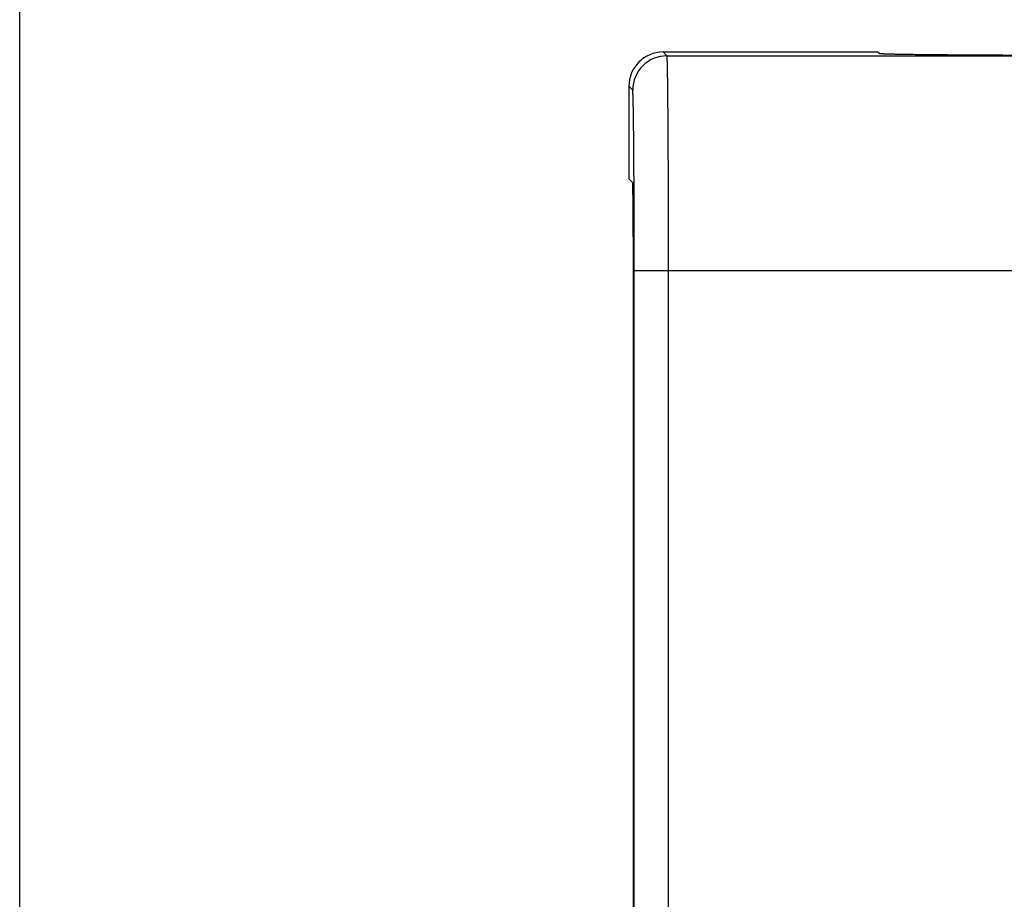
# Model space of a CAD drawing. Header units: inches. Extents: x 0 to 22, y 0 to 17.
# Tile 23 of 56: x 7.302 to 7.876, y 10.967 to 11.48. Entities that reach past the tile are written whole.
import ezdxf

# ---------------------------------------------------------------- set-up
doc = ezdxf.new("R2010")
doc.units = ezdxf.units.IN
doc.header["$LTSCALE"] = 1.21
doc.header["$MEASUREMENT"] = 0
doc.layers.get('0').update_dxf_attribs({"linetype": 'CONTINUOUS'})
doc.layers.add('DIMENSIONS', color=7, linetype='CONTINUOUS')
doc.styles.get("Standard").update_dxf_attribs({"font": 'txt', "width": 0.8})
doc.dimstyles.new('DIMSTYLE_1', dxfattribs={"dimtxt": 0.125, "dimasz": 0.18, "dimexe": 0.18, "dimexo": 0.0625, "dimgap": 0.09, "dimtad": 0, "dimtih": 1, "dimtoh": 1, "dimdec": 3, "dimzin": 4, "dimdsep": 46, "dimtxsty": 'STANDARD', "dimblk": '_FILLED', "dimblk1": '_FILLED', "dimblk2": '_FILLED', "dimcen": 0.09, "dimadec": 0, "dimazin": 0, "dimtp": 0.01, "dimtm": 0.01, "dimtfac": 1, "dimtdec": 3, "dimtofl": 0, "dimtmove": 0, "dimatfit": 3, "dimldrblk": '_FILLED', "dimfxl": 1, "dimtolj": 1, "dimtzin": 4, "dimarcsym": 0})

# ---------------------------------------------------------------- blocks, each defined once
blk = doc.blocks.new('_FILLED')
at = {"color": 0, "linetype": 'BYBLOCK'}
blk.add_solid([(0, 0), (-1, 0.1736), (-1, -0.1736)], dxfattribs=at)
blk = doc.blocks.new('*D22')
at = {"layer": 'DIMENSIONS', "color": 2, "linetype": 'CONTINUOUS'}
for p, q in [((7.30229, 10.82552), (7.30229, 12.33602)), ((11.65729, 11.39629), (11.65729, 12.33602)), ((7.30229, 12.21102), (8.55479, 12.21102)), ((11.65729, 12.21102), (10.40479, 12.21102))]:
    blk.add_line(p, q, dxfattribs=at)
at = {"layer": 'DIMENSIONS', "color": 2, "linetype": 'CONTINUOUS', "xscale": 0.18, "yscale": 0.18, "zscale": 0.18, "rotation": 180}
blk.add_blockref('_FILLED', (7.30229, 12.21102), dxfattribs=at)
at = {"layer": 'DIMENSIONS', "color": 2, "linetype": 'CONTINUOUS', "xscale": 0.18, "yscale": 0.18, "zscale": 0.18}
blk.add_blockref('_FILLED', (11.65729, 12.21102), dxfattribs=at)
at = {"layer": 'DIMENSIONS', "color": 2, "linetype": 'CONTINUOUS', "insert": (9.47979, 12.27352), "char_height": 0.125, "width": 1.725, "attachment_point": 2, "line_spacing_factor": 0.9}
blk.add_mtext('4X 4.355{\\Ftxt.shx;\\W1.000000;\\H0.125000; }[110.62]', dxfattribs=at)

msp = doc.modelspace()

# ---------------------------------------------------------------- linework, layer by layer
at = {"color": 9, "linetype": 'CONTINUOUS'}
for p, q in [((7.67952, 11.45878), (7.67729, 11.46102)), ((7.67952, 11.45878), (9.64959, 11.45878)), ((7.65952, 11.43878), (7.65729, 11.44102)), ((7.66043, 6.52225), (7.66043, 11.33379)), ((7.66043, 11.33379), (10.15698, 11.33379)), ((7.68043, 6.52225), (7.68043, 11.33379))]:
    msp.add_line(p, q, dxfattribs=at)
at = {"color": 7, "linetype": 'CONTINUOUS'}
for p, q in [((7.67729, 11.46102), (7.80229, 11.46102)), ((7.80326, 11.46005), (7.80229, 11.46102)), ((7.80327, 11.46004), (7.80326, 11.46005)), ((7.65729, 11.44102), (7.65729, 11.3871)), ((7.65952, 11.38487), (7.65729, 11.3871)), ((7.65993, 6.51917), (7.65993, 11.33687))]:
    msp.add_line(p, q, dxfattribs=at)
for centre, radius, start, end in [((7.91089, 11.62903), 0.20005, 237.11986, 237.5048), ((7.91091, 11.62905), 0.20008, 237.5048, 237.70652)]:
    msp.add_arc(centre, radius, start, end, dxfattribs=at)
at = {"color": 9, "linetype": 'CONTINUOUS'}
msp.add_arc((7.67953, 11.43878), 0.02, 90.00523, 179.99477, dxfattribs=at)
at = {"color": 7, "linetype": 'CONTINUOUS'}
for centre, major_axis, ratio, start_param, end_param in [((7.67729, 11.44102), (0.01414, -0.01414), 0.999924, 2.356233, 3.926953), ((7.65951, 11.33687), (0, 0.048), 0.008727, -1.570796, -0.008727)]:
    msp.add_ellipse(centre, major_axis=major_axis, ratio=ratio, start_param=start_param, end_param=end_param, dxfattribs=at)
msp.add_open_spline([(7.92825, 11.45897), (7.92421, 11.45897), (7.91615, 11.45897), (7.90416, 11.45899), (7.8924, 11.45901), (7.88097, 11.45905), (7.87, 11.45909), (7.85957, 11.45915), (7.8498, 11.45921), (7.8421, 11.45927), (7.83634, 11.45932), (7.83233, 11.45936), (7.82855, 11.4594), (7.82501, 11.45944), (7.82172, 11.45949), (7.81867, 11.45953), (7.81589, 11.45958), (7.81337, 11.45963), (7.81144, 11.45967), (7.81003, 11.4597), (7.80908, 11.45973), (7.8082, 11.45975), (7.80739, 11.45978), (7.80666, 11.45981), (7.80599, 11.45983), (7.8054, 11.45986), (7.80488, 11.45988), (7.80449, 11.45991), (7.80422, 11.45992), (7.80404, 11.45994), (7.80388, 11.45995), (7.80374, 11.45996), (7.80361, 11.45998), (7.80351, 11.45999), (7.80342, 11.46), (7.80336, 11.46001), (7.80332, 11.46002), (7.8033, 11.46003), (7.80328, 11.46004), (7.80327, 11.46004), (7.80327, 11.46004)], degree=3, knots=[0, 0, 0, 0, 0.097138, 0.193359, 0.287761, 0.379431, 0.467509, 0.551173, 0.629606, 0.702081, 0.735881, 0.767948, 0.798197, 0.826548, 0.852935, 0.877306, 0.899606, 0.919783, 0.937784, 0.945951, 0.953555, 0.960591, 0.967058, 0.972954, 0.978278, 0.983026, 0.987198, 0.99079, 0.992368, 0.9938, 0.995087, 0.996227, 0.997221, 0.998068, 0.998768, 0.999323, 0.999545, 0.999732, 0.999883, 1, 1, 1, 1], dxfattribs=at)
at = {"color": 9, "linetype": 'CONTINUOUS'}
for points, knots in [([(7.68043, 11.33379), (7.68043, 11.33785), (7.68043, 11.34593), (7.68042, 11.35796), (7.68039, 11.36976), (7.68036, 11.38122), (7.68033, 11.39223), (7.68028, 11.40268), (7.68024, 11.41099), (7.6802, 11.41729), (7.68017, 11.42172), (7.68013, 11.42594), (7.6801, 11.42995), (7.68007, 11.43372), (7.68003, 11.43726), (7.67999, 11.44055), (7.67995, 11.44359), (7.67991, 11.44636), (7.67987, 11.44887), (7.67984, 11.45078), (7.67981, 11.45218), (7.67979, 11.45312), (7.67977, 11.45399), (7.67975, 11.45479), (7.67972, 11.45552), (7.6797, 11.45617), (7.67968, 11.45675), (7.67966, 11.45726), (7.67964, 11.45764), (7.67962, 11.45791), (7.67961, 11.45808), (7.6796, 11.45823), (7.67959, 11.45836), (7.67958, 11.45848), (7.67957, 11.45858), (7.67956, 11.45865), (7.67955, 11.45871), (7.67954, 11.45874), (7.67954, 11.45876), (7.67953, 11.45877), (7.67953, 11.45878), (7.67952, 11.45878)], [0, 0, 0, 0, 0.097468, 0.194008, 0.2887, 0.380642, 0.468959, 0.55281, 0.631396, 0.668479, 0.703969, 0.737782, 0.769838, 0.800059, 0.828375, 0.854718, 0.879024, 0.901237, 0.921303, 0.939174, 0.947274, 0.954809, 0.961776, 0.96817, 0.973988, 0.979226, 0.983881, 0.98795, 0.991432, 0.992951, 0.994324, 0.995548, 0.996625, 0.997554, 0.998335, 0.998969, 0.999455, 0.999644, 0.999797, 0.999915, 1, 1, 1, 1]), ([(7.66043, 11.33379), (7.66043, 11.3372), (7.66043, 11.34399), (7.66042, 11.3541), (7.6604, 11.36401), (7.66037, 11.37363), (7.66033, 11.38288), (7.66028, 11.39165), (7.66024, 11.39864), (7.6602, 11.40393), (7.66017, 11.40765), (7.66014, 11.4112), (7.6601, 11.41456), (7.66007, 11.41773), (7.66003, 11.4207), (7.65999, 11.42347), (7.65995, 11.42602), (7.65992, 11.42835), (7.65987, 11.43045), (7.65984, 11.43207), (7.65981, 11.43324), (7.65979, 11.43403), (7.65977, 11.43476), (7.65975, 11.43543), (7.65972, 11.43604), (7.6597, 11.43659), (7.65968, 11.43708), (7.65966, 11.43751), (7.65964, 11.43782), (7.65962, 11.43805), (7.65961, 11.43819), (7.6596, 11.43832), (7.65959, 11.43843), (7.65958, 11.43853), (7.65957, 11.43861), (7.65956, 11.43867), (7.65955, 11.43872), (7.65954, 11.43875), (7.65954, 11.43876), (7.65953, 11.43878), (7.65953, 11.43878), (7.65952, 11.43878)], [0, 0, 0, 0, 0.097464, 0.194, 0.288687, 0.380625, 0.468933, 0.552783, 0.631368, 0.668446, 0.703934, 0.737749, 0.769806, 0.800023, 0.828332, 0.854671, 0.878981, 0.9012, 0.921269, 0.939139, 0.947238, 0.954774, 0.961742, 0.968138, 0.973958, 0.979197, 0.983851, 0.987917, 0.991394, 0.992912, 0.994282, 0.995504, 0.996579, 0.997507, 0.998292, 0.998933, 0.999431, 0.999626, 0.999785, 0.999909, 1, 1, 1, 1])]:
    msp.add_open_spline(points, degree=3, knots=knots, dxfattribs=at)

# ---------------------------------------------------------------- dimensions: what is measured, and where the dimension line sits
at = {"layer": 'DIMENSIONS', "color": 2, "linetype": 'CONTINUOUS'}
dim = msp.add_linear_dim(base=(11.65729, 12.21102), p1=(7.30229, 10.82552), p2=(11.65729, 11.39629), text='4X <>', dimstyle='DIMSTYLE_1', dxfattribs=at)
dim.commit()
dim.dimension.update_dxf_attribs({"geometry": '*D22', "text_midpoint": (9.37979, 12.21102), "dimtype": 160})

doc.saveas('drawing.dxf')
